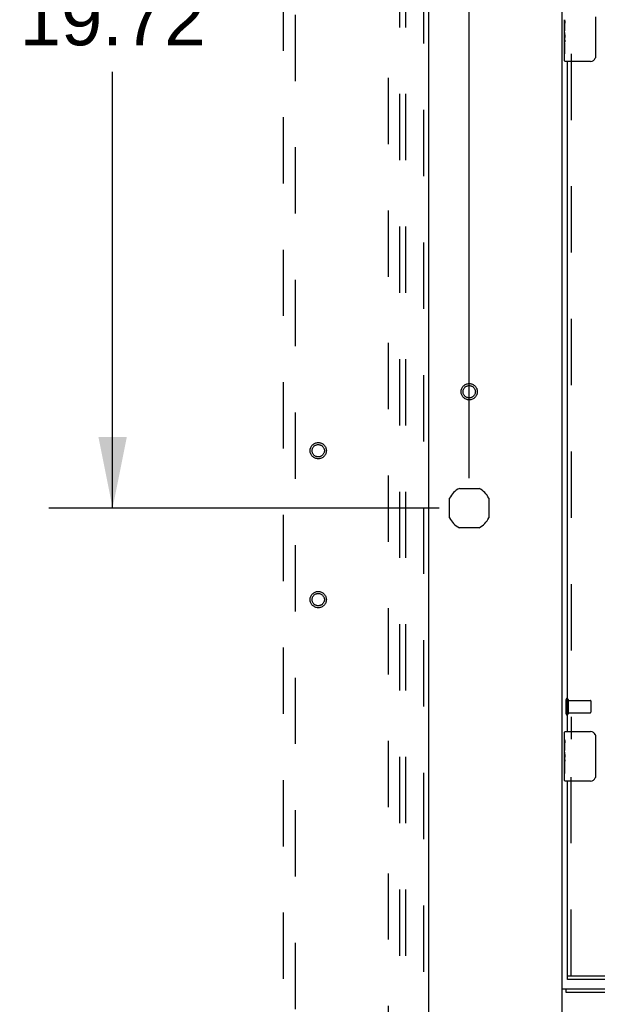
# Model space of a CAD drawing. Header units: inches. Extents: x 0 to 243, y 0 to 157.
# Tile 60 of 69: x 156 to 168, y 66 to 86. Entities that reach past the tile are written whole.
import ezdxf

# ---------------------------------------------------------------- set-up
doc = ezdxf.new("R2010")
doc.units = ezdxf.units.IN
doc.header["$LTSCALE"] = 13.357143
doc.header["$MEASUREMENT"] = 0
doc.linetypes.add('HIDDEN', pattern=[0.2, 0.1, -0.1])
doc.layers.get('0').update_dxf_attribs({"linetype": 'CONTINUOUS'})
for name, color, linetype in [('DEFAULT_2', 8, 'HIDDEN'), ('DIMENSIONS', 7, 'CONTINUOUS'), ('EXR_DOOR_ASSEMBLY', 7, 'CONTINUOUS'), ('MAIN_DOOR_ASSEMBLY', 7, 'CONTINUOUS'), ('SUBPANELS', 7, 'CONTINUOUS')]:
    doc.layers.add(name, color=color, linetype=linetype)
doc.styles.get("Standard").update_dxf_attribs({"font": 'arial.ttf'})
doc.dimstyles.new('DIMSTYLE_1', dxfattribs={"dimtxt": 1.071429, "dimasz": 1.428571, "dimexe": 0.09, "dimexo": 0.07, "dimgap": 0.0375, "dimtad": 0, "dimtih": 1, "dimtoh": 1, "dimzin": 4, "dimdsep": 46, "dimtxsty": 'Standard', "dimblk": '_FILLED', "dimblk1": '_FILLED', "dimblk2": '_FILLED', "dimcen": 0.09, "dimazin": 1, "dimtfac": 1, "dimtdec": 3, "dimtofl": 0, "dimtmove": 0, "dimatfit": 3, "dimldrblk": '_FILLED', "dimfxl": 0, "dimtolj": 1, "dimtzin": 4, "dimarcsym": 0})

# ---------------------------------------------------------------- blocks, each defined once
blk = doc.blocks.new('_FILLED')
at = {"color": 0, "linetype": 'ByBlock'}
blk.add_solid([(0, 0), (-1, 0.2), (-1, -0.2)], dxfattribs=at)
blk = doc.blocks.new('*D9')
at = {"layer": 'DIMENSIONS', "color": 2, "linetype": 'Continuous'}
for p, q in [((158.051, 95.408), (158.051, 86.62)), ((158.051, 75.689), (158.051, 84.477)), ((164.63, 75.689), (156.765, 75.689))]:
    blk.add_line(p, q, dxfattribs=at)
at = {"layer": 'DIMENSIONS', "color": 2, "linetype": 'Continuous', "xscale": 1.4285714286, "yscale": 1.4285714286, "zscale": 1.4285714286}
for p, rotation in [((158.051, 95.408), 90), ((158.051, 75.689), 270)]:
    blk.add_blockref('_FILLED', p, dxfattribs=dict(at, rotation=rotation))
at = {"layer": 'DIMENSIONS', "color": 2, "linetype": 'Continuous', "insert": (158.051, 86.084), "char_height": 1.0714, "width": 3.74403, "attachment_point": 2, "line_spacing_factor": 0.9}
blk.add_mtext('19.72', dxfattribs=at)
blk = doc.blocks.new('*D10')
at = {"layer": 'DIMENSIONS', "color": 2, "linetype": 'Continuous'}
for p, q in [((165.234, 76.293), (165.234, 100.951)), ((167.109, 96.158), (167.109, 100.951)), ((165.234, 99.666), (162.261, 99.666)), ((167.109, 99.666), (169.967, 99.666))]:
    blk.add_line(p, q, dxfattribs=at)
at = {"layer": 'DIMENSIONS', "color": 2, "linetype": 'Continuous', "xscale": 1.4285714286, "yscale": 1.4285714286, "zscale": 1.4285714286}
blk.add_blockref('_FILLED', (165.234, 99.666), dxfattribs=at)
at = {"layer": 'DIMENSIONS', "color": 2, "linetype": 'Continuous', "xscale": 1.4285714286, "yscale": 1.4285714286, "zscale": 1.4285714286, "rotation": 180}
blk.add_blockref('_FILLED', (167.109, 99.666), dxfattribs=at)
at = {"layer": 'DIMENSIONS', "color": 2, "linetype": 'Continuous', "insert": (161.726, 100.201), "char_height": 1.0714, "width": 2.91158, "attachment_point": 3, "line_spacing_factor": 0.9}
blk.add_mtext('1.88', dxfattribs=at)

msp = doc.modelspace()

# ---------------------------------------------------------------- linework, layer by layer
at = {"color": 3, "linetype": 'Continuous'}
for p, q in [((167.1095, 66.0009), (167.1095, 89.8749)), ((167.1095, 66.0009), (168.2425, 66.0009)), ((167.1845, 65.9379), (184.0345, 65.9379))]:
    msp.add_line(p, q, dxfattribs=at)
at = {"color": 7, "linetype": 'Continuous'}
for p, q in [((165.0359, 76.0849), (165.4331, 76.0849)), ((164.8385, 75.4903), (164.8385, 75.8874)), ((165.6305, 75.8874), (165.6305, 75.4903)), ((165.4331, 75.2929), (165.0359, 75.2929)), ((167.1095, 11.5329), (167.1095, 66.0009)), ((167.1845, 66.0009), (167.1845, 65.9379))]:
    msp.add_line(p, q, dxfattribs=at)
for start, end in [(116.63185, 153.36815), (26.63185, 63.36815), (206.63185, 243.36815), (296.63185, 333.36815)]:
    msp.add_arc((165.2345, 75.6889), 0.443, start, end, dxfattribs=at)
at = {"layer": 'DEFAULT_2', "color": 8, "linetype": 'HIDDEN'}
for p, q in [((163.6095, 18.9079), (163.6095, 91.9078)), ((167.1845, 71.8299), (167.1845, 71.5459)), ((167.2275, 71.8299), (167.2275, 71.5459)), ((167.2275, 71.8119), (167.6745, 71.8119)), ((167.6845, 71.8019), (167.6845, 71.5739)), ((167.2275, 71.5639), (167.6745, 71.5639))]:
    msp.add_line(p, q, dxfattribs=at)
for radius in [0.1635, 0.124]:
    msp.add_circle((165.2345, 78.0329), radius, dxfattribs=at)
for centre, radius, start, end in [((167.206, 71.8299), 0.0215, 0, 180), ((167.6745, 71.8019), 0.01, 0, 90), ((167.206, 71.5459), 0.0215, 180, 360), ((167.6745, 71.5739), 0.01, 270, 360)]:
    msp.add_arc(centre, radius, start, end, dxfattribs=at)
at = {"layer": 'EXR_DOOR_ASSEMBLY', "color": 7, "linetype": 'Continuous'}
for p, q in [((167.154, 85.2729), (167.154, 85.5257)), ((167.7789, 85.5879), (167.7789, 84.7879)), ((167.1629, 85.4708), (167.154, 85.4708)), ((167.164, 85.303), (167.164, 85.4598)), ((167.154, 85.303), (167.164, 85.303)), ((167.154, 84.7029), (167.154, 85.2705)), ((167.1568, 85.2402), (167.154, 85.2402)), ((167.154, 85.1084), (167.1632, 85.1084)), ((167.164, 85.1194), (167.164, 85.1723)), ((167.154, 85.0724), (167.164, 85.0724)), ((167.154, 85.0095), (167.164, 85.0095)), ((167.164, 84.842), (167.164, 85.0724)), ((167.154, 84.842), (167.164, 84.842)), ((167.679, 84.6879), (167.169, 84.6879)), ((167.154, 71.0289), (167.154, 71.1729)), ((167.154, 70.7729), (167.154, 71.0257)), ((167.169, 71.1879), (167.679, 71.1879)), ((167.7789, 71.0879), (167.7789, 70.2879)), ((167.1629, 70.9708), (167.154, 70.9708)), ((167.164, 70.803), (167.164, 70.9598)), ((167.154, 70.803), (167.164, 70.803)), ((167.154, 70.2029), (167.154, 70.7705)), ((167.1568, 70.7402), (167.154, 70.7402)), ((167.164, 70.6194), (167.164, 70.6723)), ((167.154, 70.6084), (167.1632, 70.6084)), ((167.154, 70.5724), (167.164, 70.5724)), ((167.154, 70.5095), (167.164, 70.5095)), ((167.164, 70.342), (167.164, 70.5724)), ((167.154, 70.342), (167.164, 70.342)), ((167.679, 70.1879), (167.169, 70.1879)), ((167.214, 66.1879), (167.214, 66.2629))]:
    msp.add_line(p, q, dxfattribs=at)
at = {"layer": 'EXR_DOOR_ASSEMBLY', "color": 8, "linetype": 'HIDDEN'}
for p, q in [((167.289, 84.8429), (167.289, 71.0329)), ((167.289, 66.2629), (167.289, 70.3429)), ((167.214, 66.2629), (181.914, 66.2629))]:
    msp.add_line(p, q, dxfattribs=at)
at = {"layer": 'EXR_DOOR_ASSEMBLY', "color": 3, "linetype": 'Continuous'}
for p, q in [((167.214, 71.1879), (167.214, 84.6879)), ((167.214, 66.2629), (167.214, 70.1879)), ((181.914, 66.1879), (167.214, 66.1879))]:
    msp.add_line(p, q, dxfattribs=at)
at = {"layer": 'EXR_DOOR_ASSEMBLY', "color": 7, "linetype": 'Continuous'}
for points in [[(167.154, 85.5289), (167.1542, 85.5255), (167.1547, 85.5212), (167.1556, 85.5161), (167.1567, 85.51), (167.158, 85.503), (167.1594, 85.4953), (167.1608, 85.487), (167.1621, 85.4783)], [(167.1621, 85.4783), (167.1631, 85.4692), (167.164, 85.4598)], [(167.154, 85.2729), (167.1542, 85.2658), (167.1547, 85.2581), (167.1556, 85.2498), (167.1566, 85.2411)], [(167.1566, 85.2411), (167.1601, 85.2142), (167.1611, 85.2052), (167.1621, 85.1965), (167.1629, 85.188), (167.1635, 85.18), (167.164, 85.1723)], [(167.164, 85.1194), (167.1636, 85.1132), (167.1631, 85.1071), (167.1626, 85.101), (167.162, 85.095), (167.1614, 85.0892), (167.1608, 85.0834)], [(167.7789, 84.7879), (167.7787, 84.7816), (167.7781, 84.7753), (167.7772, 84.7692), (167.7759, 84.7632), (167.7742, 84.7574), (167.7722, 84.7517)], [(167.154, 71.0289), (167.1542, 71.0255), (167.1547, 71.0212), (167.1556, 71.0161), (167.1567, 71.01), (167.158, 71.003), (167.1594, 70.9953), (167.1608, 70.987), (167.1621, 70.9783)], [(167.7722, 71.124), (167.7742, 71.1183), (167.7759, 71.1125), (167.7772, 71.1065), (167.7781, 71.1004), (167.7787, 71.0942), (167.7789, 71.0879)], [(167.1621, 70.9783), (167.1631, 70.9692), (167.164, 70.9598)], [(167.154, 70.7729), (167.1542, 70.7658), (167.1547, 70.7581), (167.1556, 70.7498), (167.1566, 70.7411)], [(167.1566, 70.7411), (167.1601, 70.7142), (167.1611, 70.7052), (167.1621, 70.6965), (167.1629, 70.688), (167.1635, 70.68), (167.164, 70.6723)], [(167.164, 70.6194), (167.1636, 70.6132), (167.1631, 70.6071), (167.1626, 70.601), (167.162, 70.595), (167.1614, 70.5892), (167.1608, 70.5834)], [(167.7789, 70.2879), (167.7787, 70.2816), (167.7781, 70.2753), (167.7772, 70.2692), (167.7759, 70.2632), (167.7742, 70.2574), (167.7722, 70.2517)]]:
    msp.add_lwpolyline(points, dxfattribs=at)
for centre, radius, start, end in [((167.679, 84.7879), 0.1, 270, 338.79459), ((167.169, 84.7029), 0.015, 180, 270), ((167.169, 71.1729), 0.015, 90, 180), ((167.679, 71.0879), 0.1, 21.19986, 90), ((167.679, 70.2879), 0.1, 270, 338.79459), ((167.169, 70.2029), 0.015, 180, 270)]:
    msp.add_arc(centre, radius, start, end, dxfattribs=at)
for centre in [(167.354, 85.1058), (167.354, 70.6058)]:
    msp.add_ellipse(centre, major_axis=(0.2, 0), ratio=0.4328081, start_param=-3.1415927, end_param=-2.8797758, dxfattribs=at)
at = {"layer": 'MAIN_DOOR_ASSEMBLY', "color": 8, "linetype": 'HIDDEN'}
for p, q in [((164.318, 18.2619), (164.318, 92.5539)), ((161.4845, 91.5804), (161.4845, 57.5786)), ((161.7345, 57.5786), (161.7345, 91.5804))]:
    msp.add_line(p, q, dxfattribs=at)
at = {"layer": 'MAIN_DOOR_ASSEMBLY', "color": 3, "linetype": 'Continuous'}
msp.add_line((164.422, 18.2619), (164.422, 92.5539), dxfattribs=at)
at = {"layer": 'MAIN_DOOR_ASSEMBLY', "color": 8, "linetype": 'HIDDEN'}
for centre, radius in [((162.193, 76.8449), 0.1635), ((162.193, 76.8449), 0.124), ((162.193, 73.8449), 0.1635), ((162.193, 73.8449), 0.124)]:
    msp.add_circle(centre, radius, dxfattribs=at)
at = {"layer": 'SUBPANELS', "color": 8, "linetype": 'HIDDEN'}
for p, q in [((163.8282, 89.3766), (163.8282, 21.4391)), ((163.9532, 89.3766), (163.9532, 21.4391))]:
    msp.add_line(p, q, dxfattribs=at)

# ---------------------------------------------------------------- dimensions: what is measured, and where the dimension line sits
at = {"layer": 'DIMENSIONS', "color": 2, "linetype": 'Continuous'}
for base, p1, p2, angle, picture, middle in [((165.2344735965, 99.6656213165), (167.1094735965, 96.0878548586), (165.2344735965, 76.2228548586), 180, '*D10', (160.3142333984, 99.6596448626)), ((158.0508, 75.6889), (166.922, 95.4079), (164.7005, 75.6889), 270, '*D9', (158.0904, 85.5424))]:
    dim = msp.add_linear_dim(base=base, p1=p1, p2=p2, angle=angle, dimstyle='DIMSTYLE_1', dxfattribs=at)
    dim.commit()
    dim.dimension.update_dxf_attribs({"geometry": picture, "text_midpoint": middle, "dimtype": 160})

doc.saveas('drawing.dxf')
